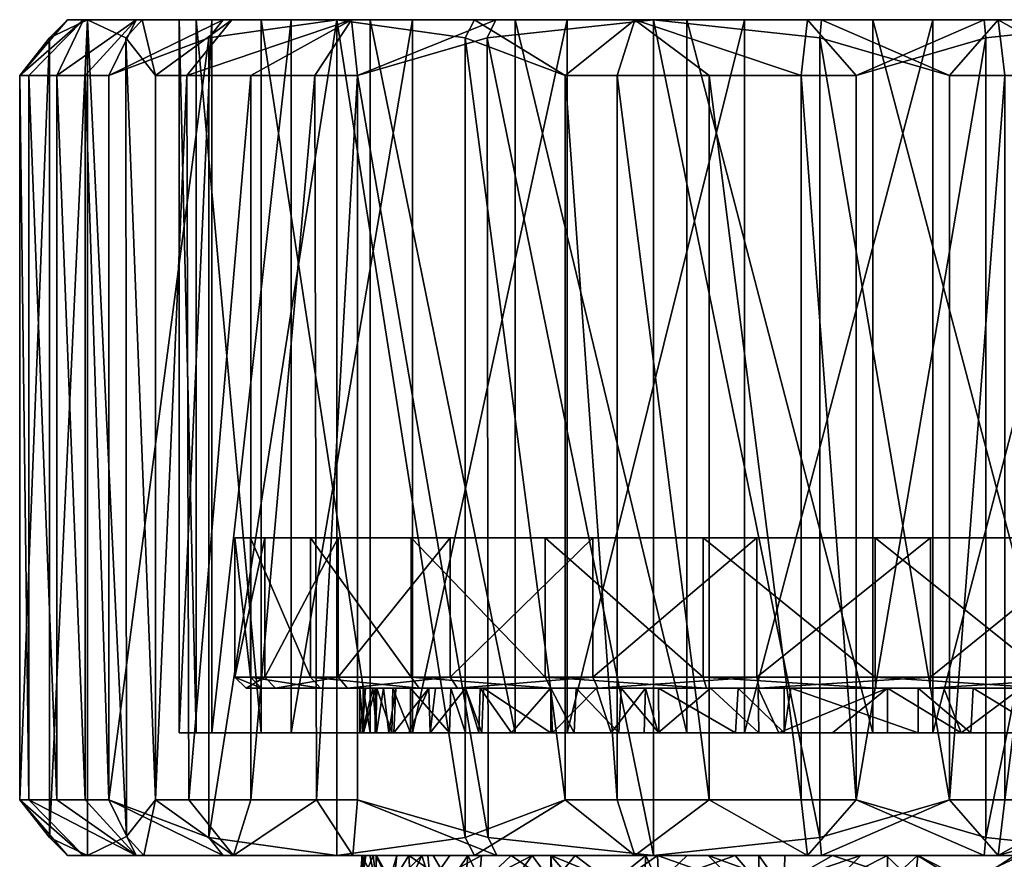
# Model space of a CAD drawing. Extents: x -0.145 to 0.145, y -0.15 to 0.
# Tile 75 of 83: x 0.059 to 0.077, y -0.015 to 0. Entities that reach past the tile are written whole.
import ezdxf

# ---------------------------------------------------------------- set-up
doc = ezdxf.new("R2010")
doc.units = 0
doc.layers.add('mesh', color=7, linetype='CONTINUOUS')

msp = doc.modelspace()

# ---------------------------------------------------------------- meshes
at = {"layer": 'mesh'}
mesh = msp.add_polyface(dxfattribs=at)
corners = [(0.064471, -0.014, 0.012048), (0.065209, -0.001, 0.012654), (0.065209, -0.014, 0.012654), (0.064441, -0.001, 0.012021), (0.063294, -0.014, 0.010777), (0.063295, -0.001, 0.010776), (0.062184, -0.014, 0.009579), (0.061581, -0.014, 0.008714), (0.062148, -0.001, 0.009531), (0.05931, -0.014, -0.003134), (0.059145, -0.001, -0.002152), (0.059145, -0.014, -0.002152), (0.059815, -0.014, -0.004749), (0.05931, -0.001, -0.003134), (0.06032, -0.014, -0.006364), (0.059815, -0.001, -0.004749), (0.060744, -0.014, -0.007265), (0.06032, -0.001, -0.006364), (0.063483, -0.012801, 0.006029), (0.062315, 0, 0.002843), (0.062315, -0.012801, 0.002843), (0.065436, -0.012801, 0.008805), (0.063483, 0, 0.006029), (0.062593, -0.012801, -0.00388), (0.06402, 0, -0.006959), (0.06402, -0.012801, -0.006959), (0.062011, -0.012801, -0.000537), (0.062593, 0, -0.00388), (0.062011, 0, -0.000537), (0.061048, -0.000323, 0.006334), (0.061065, -0.014661, 0.006411), (0.059679, -0.000323, 0.000227), (0.059679, -0.014677, 0.000227), (0.060363, 0, 0.003281), (0.060363, -0.015, 0.003281), (0.062538, -0.000323, -0.008916), (0.062538, -0.014677, -0.008916), (0.064841, -0.015, -0.011036), (0.064841, 0, -0.011036), (0.064864, -0.0093, -0.006424), (0.068388, -0.0093, -0.002068), (0.063547, -0.0093, -0.003582), (0.06301, -0.0093, -0.000496), (0.063291, -0.0093, 0.002624), (0.069903, -0.0093, 0.004692), (0.064369, -0.0093, 0.005566), (0.064369, -0.0118, 0.005566), (0.066172, -0.0118, 0.008128), (0.063291, -0.0118, 0.002624), (0.06301, -0.0118, -0.000496), (0.063547, -0.0118, -0.003582), (0.064864, -0.0118, -0.006424), (0.066872, -0.0093, -0.008828), (0.064546, -0.012, 0.005473), (0.066319, -0.012, 0.007992), (0.063738, -0.012, -0.003522), (0.065033, -0.012, -0.006317), (0.06321, -0.012, -0.000487), (0.063486, -0.012, 0.002581), (0.065251, -0.012, -0.000133), (0.065352, -0.012, 0.000844), (0.065486, -0.012, 0.002132), (0.065679, -0.012, 0.00286), (0.066491, -0.012, 0.004699), (0.065898, -0.012, 0.003357)]
mesh.append_faces([[corners[k] for k in face] for face in [(0, 1, 2, 2), (0, 3, 1, 1), (4, 3, 0, 0), (4, 5, 3, 3), (6, 5, 4, 4), (7, 8, 6, 6), (9, 10, 11, 11), (12, 13, 9, 9), (14, 15, 12, 12), (16, 17, 14, 14), (18, 19, 20, 20), (21, 22, 18, 18), (23, 24, 25, 25), (26, 27, 23, 23), (20, 28, 26, 26), (29, 7, 30, 30), (31, 32, 11, 11), (33, 34, 32, 32), (30, 34, 33, 33), (35, 16, 36, 36), (36, 37, 38, 38), (39, 40, 41, 41), (40, 42, 41, 41), (40, 43, 42, 42), (44, 45, 43, 43), (46, 45, 47, 47), (46, 43, 45, 45), (48, 43, 46, 46), (48, 42, 43, 43), (49, 42, 48, 48), (49, 41, 42, 42), (50, 41, 49, 49), (50, 39, 41, 41), (51, 39, 50, 50), (51, 52, 39, 39), (46, 53, 48, 48), (46, 54, 53, 53), (47, 54, 46, 46), (51, 55, 56, 56), (50, 55, 51, 51), (50, 57, 55, 55), (49, 57, 50, 50), (49, 58, 57, 57), (48, 58, 49, 49), (48, 53, 58, 58), (58, 59, 57, 57), (58, 60, 59, 59), (58, 61, 60, 60), (58, 62, 61, 61), (53, 62, 58, 58), (63, 64, 53, 53)]])
mesh = msp.add_polyface(dxfattribs=at)
corners = [(0.060002, 0, 0.000222), (0.059145, -0.001, -0.002152), (0.060291, 0, -0.002938), (0.059679, -0.000323, 0.000227), (0.060363, 0, 0.003281), (0.062801, 0, -0.008728), (0.062538, -0.000323, -0.008916), (0.064841, 0, -0.011036), (0.060744, -0.001, -0.007265), (0.061238, 0, -0.005967), (0.06032, -0.001, -0.006364), (0.059815, -0.001, -0.004749), (0.05931, -0.001, -0.003134), (0.062184, -0.014, 0.009579), (0.062148, -0.001, 0.009531), (0.063295, -0.001, 0.010776), (0.061581, -0.014, 0.008714), (0.061581, -0.001, 0.008714), (0.064441, -0.001, 0.012021), (0.065101, 0, 0.01127), (0.065209, -0.001, 0.012654), (0.061342, 0, 0.006201), (0.061048, -0.000323, 0.006334), (0.062952, 0, 0.008935), (0.05931, -0.014, -0.003134), (0.059815, -0.014, -0.004749), (0.06032, -0.014, -0.006364), (0.060744, -0.014, -0.007265), (0.06402, 0, -0.006959), (0.066195, 0, -0.009564), (0.062593, 0, -0.00388), (0.062011, 0, -0.000537), (0.062315, 0, 0.002843), (0.063483, 0, 0.006029), (0.065436, 0, 0.008805), (0.063483, -0.012801, 0.006029), (0.065436, -0.012801, 0.008805), (0.06402, -0.012801, -0.006959), (0.062593, -0.012801, -0.00388), (0.062011, -0.012801, -0.000537), (0.062315, -0.012801, 0.002843), (0.061065, -0.014661, 0.006411), (0.059145, -0.014, -0.002152), (0.059679, -0.014677, 0.000227), (0.062538, -0.014677, -0.008916)]
mesh.append_faces([[corners[k] for k in face] for face in [(0, 1, 2, 2), (0, 3, 1, 1), (4, 3, 0, 0), (5, 6, 7, 7), (5, 8, 6, 6), (9, 8, 5, 5), (9, 10, 8, 8), (9, 11, 10, 10), (2, 11, 9, 9), (2, 12, 11, 11), (1, 12, 2, 2), (13, 14, 15, 15), (16, 17, 14, 14), (18, 19, 20, 20), (21, 22, 4, 4), (21, 17, 22, 22), (23, 17, 21, 21), (23, 14, 17, 17), (19, 14, 23, 23), (19, 15, 14, 14), (18, 15, 19, 19), (24, 12, 1, 1), (25, 11, 12, 12), (26, 10, 11, 11), (27, 8, 10, 10), (28, 7, 29, 29), (28, 5, 7, 7), (30, 5, 28, 28), (30, 9, 5, 5), (30, 2, 9, 9), (31, 2, 30, 30), (31, 0, 2, 2), (32, 0, 31, 31), (32, 4, 0, 0), (33, 4, 32, 32), (33, 21, 4, 4), (34, 21, 33, 33), (34, 23, 21, 21), (19, 23, 34, 34), (35, 33, 32, 32), (36, 34, 33, 33), (37, 28, 29, 29), (38, 30, 28, 28), (39, 31, 30, 30), (40, 32, 31, 31), (22, 41, 4, 4), (17, 16, 22, 22), (3, 42, 1, 1), (4, 43, 3, 3), (6, 44, 7, 7), (8, 27, 6, 6)]])
mesh = msp.add_polyface(dxfattribs=at)
corners = [(0.067143, -0.000323, -0.013155), (0.067308, 0, -0.012878), (0.064841, 0, -0.011036), (0.068937, -0.001, -0.014807), (0.07019, 0, -0.014208), (0.069869, -0.001, -0.015155), (0.073286, 0, -0.014902), (0.073172, -0.001, -0.015895), (0.074163, -0.001, -0.015978), (0.07152, -0.001, -0.015525), (0.073541, 0, 0.014929), (0.073509, -0.000323, 0.01525), (0.070523, 0, 0.014316), (0.069869, -0.014, -0.015155), (0.07152, -0.014, -0.015525), (0.073172, -0.014, -0.015895), (0.074163, -0.014, -0.015978), (0.067536, -0.000323, 0.013382), (0.067693, 0, 0.0131), (0.065209, -0.001, 0.012654), (0.065101, 0, 0.01127), (0.068971, 0, -0.011517), (0.072157, 0, -0.012685), (0.066195, 0, -0.009564), (0.068041, 0, 0.01098), (0.065436, 0, 0.008805), (0.07112, 0, 0.012407), (0.074463, 0, 0.012989), (0.068041, -0.012801, 0.01098), (0.07112, -0.012801, 0.012407), (0.074463, -0.012801, 0.012989), (0.068971, -0.012801, -0.011517), (0.066195, -0.012801, -0.009564), (0.06402, -0.012801, -0.006959), (0.067555, -0.014681, 0.013388), (0.065209, -0.014, 0.012654), (0.070523, -0.015, 0.014316), (0.073509, -0.014677, 0.01525), (0.068937, -0.014, -0.014807), (0.067143, -0.014677, -0.013155), (0.076515, -0.0093, 0.00676), (0.069903, -0.0093, 0.004692), (0.068388, -0.0093, -0.002068), (0.068576, -0.0093, 0.010136), (0.071418, -0.0093, 0.011453), (0.066172, -0.0093, 0.008128), (0.069434, -0.0093, -0.010631), (0.072376, -0.0093, -0.011709), (0.073485, -0.0093, -0.00676), (0.064864, -0.0093, -0.006424), (0.066872, -0.0093, -0.008828), (0.063291, -0.0093, 0.002624), (0.064369, -0.0093, 0.005566), (0.075496, -0.0093, -0.01199)]
mesh.append_faces([[corners[k] for k in face] for face in [(0, 1, 2, 2), (3, 1, 0, 0), (3, 4, 1, 1), (5, 4, 3, 3), (6, 7, 8, 8), (4, 7, 6, 6), (4, 9, 7, 7), (5, 9, 4, 4), (10, 11, 12, 12), (13, 5, 3, 3), (14, 9, 5, 5), (15, 7, 9, 9), (16, 8, 7, 7), (17, 18, 12, 12), (19, 18, 17, 17), (19, 20, 18, 18), (21, 4, 22, 22), (21, 1, 4, 4), (23, 1, 21, 21), (23, 2, 1, 1), (4, 6, 22, 22), (24, 20, 25, 25), (24, 18, 20, 20), (26, 18, 24, 24), (26, 12, 18, 18), (27, 12, 26, 26), (27, 10, 12, 12), (28, 24, 25, 25), (29, 26, 24, 24), (30, 27, 26, 26), (31, 21, 22, 22), (32, 21, 31, 31), (32, 23, 21, 21), (33, 23, 32, 32), (34, 35, 19, 19), (17, 34, 19, 19), (12, 36, 17, 17), (11, 37, 12, 12), (0, 38, 3, 3), (2, 39, 0, 0), (40, 41, 42, 42), (43, 40, 44, 44), (43, 41, 40, 40), (45, 41, 43, 43), (46, 47, 48, 48), (49, 48, 42, 42), (50, 48, 49, 49), (50, 46, 48, 48), (41, 51, 42, 42), (45, 52, 41, 41), (47, 53, 48, 48)]])
mesh = msp.add_polyface(dxfattribs=at)
corners = [(0.069869, -0.014, -0.015155), (0.068937, -0.001, -0.014807), (0.068937, -0.014, -0.014807), (0.07152, -0.014, -0.015525), (0.069869, -0.001, -0.015155), (0.073172, -0.014, -0.015895), (0.07152, -0.001, -0.015525), (0.074163, -0.014, -0.015978), (0.073172, -0.001, -0.015895), (0.068041, -0.012801, 0.01098), (0.065436, 0, 0.008805), (0.065436, -0.012801, 0.008805), (0.07112, -0.012801, 0.012407), (0.068041, 0, 0.01098), (0.074463, -0.012801, 0.012989), (0.07112, 0, 0.012407), (0.068971, -0.012801, -0.011517), (0.072157, 0, -0.012685), (0.072157, -0.012801, -0.012685), (0.067536, -0.000323, 0.013382), (0.070523, -0.015, 0.014316), (0.067555, -0.014681, 0.013388), (0.070523, 0, 0.014316), (0.073509, -0.014677, 0.01525), (0.067143, -0.000323, -0.013155), (0.067143, -0.014677, -0.013155), (0.064841, 0, -0.011036), (0.064841, -0.015, -0.011036), (0.071418, -0.0118, 0.011453), (0.071418, -0.0093, 0.011453), (0.074504, -0.0118, 0.01199), (0.068576, -0.0093, 0.010136), (0.068576, -0.0118, 0.010136), (0.066172, -0.0093, 0.008128), (0.066172, -0.0118, 0.008128), (0.064369, -0.0093, 0.005566), (0.066872, -0.0118, -0.008828), (0.066872, -0.0093, -0.008828), (0.064864, -0.0118, -0.006424), (0.069434, -0.0093, -0.010631), (0.069434, -0.0118, -0.010631), (0.072376, -0.0093, -0.011709), (0.072376, -0.0118, -0.011709), (0.075496, -0.0093, -0.01199), (0.068683, -0.012, 0.009967), (0.066319, -0.012, 0.007992), (0.071478, -0.012, 0.011262), (0.074513, -0.012, 0.01179), (0.069527, -0.012, -0.010454), (0.072419, -0.012, -0.011514), (0.067008, -0.012, -0.008681), (0.065033, -0.012, -0.006317), (0.067147, -0.012, -0.005759), (0.06747, -0.012, -0.006194), (0.066888, -0.012, -0.00541), (0.066161, -0.012, -0.003976), (0.063738, -0.012, -0.003522), (0.065844, -0.012, -0.003352), (0.064546, -0.012, 0.005473), (0.065898, -0.012, 0.003357), (0.065679, -0.012, 0.00286), (0.070382, -0.012, 0.008511), (0.069503, -0.012, 0.008053), (0.071549, -0.012, 0.009119), (0.075275, -0.012, -0.009745), (0.07299, -0.012, -0.00954), (0.068674, -0.012, 0.007408), (0.06741, -0.012, 0.00606), (0.074725, -0.012, 0.009742), (0.072405, -0.012, 0.009395)]
mesh.append_faces([[corners[k] for k in face] for face in [(0, 1, 2, 2), (3, 4, 0, 0), (5, 6, 3, 3), (7, 8, 5, 5), (9, 10, 11, 11), (12, 13, 9, 9), (14, 15, 12, 12), (16, 17, 18, 18), (19, 20, 21, 21), (22, 23, 20, 20), (24, 25, 2, 2), (26, 27, 25, 25), (28, 29, 30, 30), (28, 31, 29, 29), (32, 31, 28, 28), (32, 33, 31, 31), (34, 33, 32, 32), (34, 35, 33, 33), (36, 37, 38, 38), (36, 39, 37, 37), (40, 39, 36, 36), (40, 41, 39, 39), (42, 41, 40, 40), (42, 43, 41, 41), (34, 44, 45, 45), (32, 44, 34, 34), (32, 46, 44, 44), (28, 46, 32, 32), (28, 47, 46, 46), (30, 47, 28, 28), (42, 48, 49, 49), (40, 48, 42, 42), (40, 50, 48, 48), (36, 50, 40, 40), (36, 51, 50, 50), (38, 51, 36, 36), (51, 52, 53, 53), (51, 54, 52, 52), (51, 55, 54, 54), (56, 57, 55, 55), (58, 59, 60, 60), (44, 61, 62, 62), (46, 61, 44, 44), (46, 63, 61, 61), (64, 49, 65, 65), (45, 66, 67, 67), (44, 66, 45, 45), (46, 68, 69, 69), (47, 68, 46, 46), (44, 62, 66, 66), (69, 63, 46, 46)]])
mesh = msp.add_polyface(dxfattribs=at)
corners = [(0.080131, -0.014, 0.015155), (0.081063, -0.001, 0.014807), (0.081063, -0.014, 0.014807), (0.07848, -0.014, 0.015525), (0.080131, -0.001, 0.015155), (0.076828, -0.014, 0.015895), (0.07848, -0.001, 0.015525), (0.075837, -0.014, 0.015978), (0.076828, -0.001, 0.015895), (0.077843, -0.012801, 0.012685), (0.074463, 0, 0.012989), (0.074463, -0.012801, 0.012989), (0.081029, -0.012801, 0.011517), (0.077843, 0, 0.012685), (0.083805, -0.012801, 0.009564), (0.081029, 0, 0.011517), (0.07888, -0.012801, -0.012407), (0.081959, 0, -0.01098), (0.081959, -0.012801, -0.01098), (0.075537, -0.012801, -0.012989), (0.07888, 0, -0.012407), (0.072157, -0.012801, -0.012685), (0.075537, 0, -0.012989), (0.073509, -0.000323, 0.01525), (0.073509, -0.014677, 0.01525), (0.076491, -0.000323, -0.01525), (0.074163, -0.014, -0.015978), (0.076491, -0.014677, -0.01525), (0.079477, 0, -0.014316), (0.079477, -0.015, -0.014316), (0.082464, -0.014677, -0.013382), (0.081612, -0.0093, 0.002068), (0.073485, -0.0093, -0.00676), (0.080097, -0.0093, -0.004692), (0.068388, -0.0093, -0.002068), (0.076515, -0.0093, 0.00676), (0.074504, -0.0093, 0.01199), (0.071418, -0.0093, 0.011453), (0.081424, -0.0093, -0.010136), (0.083828, -0.0093, -0.008128), (0.078582, -0.0093, -0.011453), (0.083128, -0.0118, 0.008828), (0.080566, -0.0093, 0.010631), (0.083128, -0.0093, 0.008828), (0.080566, -0.0118, 0.010631), (0.077624, -0.0093, 0.011709), (0.077624, -0.0118, 0.011709), (0.074504, -0.0118, 0.01199), (0.075496, -0.0118, -0.01199), (0.075496, -0.0093, -0.01199), (0.072376, -0.0118, -0.011709), (0.078582, -0.0118, -0.011453), (0.081424, -0.0118, -0.010136), (0.083828, -0.0118, -0.008128), (0.077581, -0.012, 0.011514), (0.074513, -0.012, 0.01179), (0.080473, -0.012, 0.010454), (0.082992, -0.012, 0.008681), (0.081317, -0.012, -0.009967), (0.083681, -0.012, -0.007992), (0.078522, -0.012, -0.011262), (0.075487, -0.012, -0.01179), (0.072419, -0.012, -0.011514), (0.079632, -0.012, -0.008545), (0.081331, -0.012, -0.007413), (0.075275, -0.012, -0.009745), (0.076261, -0.012, -0.009668), (0.075738, -0.012, 0.009722), (0.074725, -0.012, 0.009742)]
mesh.append_faces([[corners[k] for k in face] for face in [(0, 1, 2, 2), (3, 4, 0, 0), (5, 6, 3, 3), (7, 8, 5, 5), (9, 10, 11, 11), (12, 13, 9, 9), (14, 15, 12, 12), (16, 17, 18, 18), (19, 20, 16, 16), (21, 22, 19, 19), (23, 7, 24, 24), (25, 26, 27, 27), (28, 29, 30, 30), (31, 32, 33, 33), (31, 34, 32, 32), (35, 34, 31, 31), (36, 37, 35, 35), (33, 38, 39, 39), (33, 40, 38, 38), (32, 40, 33, 33), (41, 42, 43, 43), (44, 42, 41, 41), (44, 45, 42, 42), (46, 45, 44, 44), (46, 36, 45, 45), (47, 36, 46, 46), (47, 37, 36, 36), (48, 49, 50, 50), (48, 40, 49, 49), (51, 40, 48, 48), (51, 38, 40, 40), (52, 38, 51, 51), (52, 39, 38, 38), (53, 39, 52, 52), (47, 54, 55, 55), (46, 54, 47, 47), (46, 56, 54, 54), (44, 56, 46, 46), (44, 57, 56, 56), (41, 57, 44, 44), (53, 58, 59, 59), (52, 58, 53, 53), (52, 60, 58, 58), (51, 60, 52, 52), (51, 61, 60, 60), (48, 61, 51, 51), (48, 62, 61, 61), (50, 62, 48, 48), (63, 64, 58, 58), (65, 66, 61, 61), (55, 67, 68, 68)]])
mesh = msp.add_polyface(dxfattribs=at)
corners = [(0.076459, 0, -0.014929), (0.076491, -0.000323, -0.01525), (0.079477, 0, -0.014316), (0.074163, -0.001, -0.015978), (0.073286, 0, -0.014902), (0.082464, -0.000323, -0.013382), (0.082307, 0, -0.0131), (0.084791, -0.001, -0.012654), (0.073541, 0, 0.014929), (0.075837, -0.001, 0.015978), (0.073509, -0.000323, 0.01525), (0.076714, 0, 0.014902), (0.082692, 0, 0.012878), (0.081063, -0.001, 0.014807), (0.07981, 0, 0.014208), (0.082857, -0.000323, 0.013155), (0.076828, -0.001, 0.015895), (0.07848, -0.001, 0.015525), (0.080131, -0.001, 0.015155), (0.080131, -0.014, 0.015155), (0.07848, -0.014, 0.015525), (0.076828, -0.014, 0.015895), (0.075837, -0.014, 0.015978), (0.081029, 0, 0.011517), (0.077843, 0, 0.012685), (0.083805, 0, 0.009564), (0.07888, 0, -0.012407), (0.081959, 0, -0.01098), (0.075537, 0, -0.012989), (0.072157, 0, -0.012685), (0.074463, 0, 0.012989), (0.077843, -0.012801, 0.012685), (0.081029, -0.012801, 0.011517), (0.083805, -0.012801, 0.009564), (0.07888, -0.012801, -0.012407), (0.075537, -0.012801, -0.012989), (0.072157, -0.012801, -0.012685), (0.082857, -0.014677, 0.013155), (0.081063, -0.014, 0.014807), (0.076491, -0.014677, -0.01525), (0.074163, -0.014, -0.015978), (0.082464, -0.014677, -0.013382), (0.079477, -0.015, -0.014316), (0.073485, -0.0093, -0.00676), (0.075496, -0.0093, -0.01199), (0.078582, -0.0093, -0.011453), (0.080097, -0.0093, -0.004692), (0.086709, -0.0093, -0.002624), (0.081612, -0.0093, 0.002068), (0.083828, -0.0093, -0.008128), (0.085631, -0.0093, -0.005566), (0.076515, -0.0093, 0.00676), (0.077624, -0.0093, 0.011709), (0.074504, -0.0093, 0.01199), (0.080566, -0.0093, 0.010631), (0.083128, -0.0093, 0.008828), (0.085136, -0.0093, 0.006424)]
mesh.append_faces([[corners[k] for k in face] for face in [(0, 1, 2, 2), (0, 3, 1, 1), (4, 3, 0, 0), (5, 6, 2, 2), (7, 6, 5, 5), (8, 9, 10, 10), (11, 9, 8, 8), (12, 13, 14, 14), (12, 15, 13, 13), (11, 16, 9, 9), (11, 17, 16, 16), (14, 17, 11, 11), (14, 18, 17, 17), (13, 18, 14, 14), (19, 18, 13, 13), (20, 17, 18, 18), (21, 16, 17, 17), (22, 9, 16, 16), (23, 14, 24, 24), (23, 12, 14, 14), (25, 12, 23, 23), (26, 6, 27, 27), (26, 2, 6, 6), (28, 2, 26, 26), (28, 0, 2, 2), (29, 0, 28, 28), (29, 4, 0, 0), (24, 8, 30, 30), (24, 11, 8, 8), (14, 11, 24, 24), (31, 24, 30, 30), (32, 23, 24, 24), (33, 25, 23, 23), (34, 26, 27, 27), (35, 28, 26, 26), (36, 29, 28, 28), (9, 22, 10, 10), (37, 38, 13, 13), (15, 37, 13, 13), (1, 39, 2, 2), (3, 40, 1, 1), (2, 41, 5, 5), (39, 42, 2, 2), (43, 44, 45, 45), (46, 47, 48, 48), (49, 50, 46, 46), (51, 52, 53, 53), (51, 54, 52, 52), (48, 54, 51, 51), (48, 55, 54, 54), (56, 55, 48, 48)]])
mesh = msp.add_polyface(dxfattribs=at)
corners = [(0.061238, -0.015, -0.005967), (0.066569, -0.015, -0.004895), (0.062801, -0.015, -0.008728), (0.060002, -0.015, 0.000222), (0.065431, -0.015, -0.001881), (0.060291, -0.015, -0.002938), (0.065288, -0.015, -0.000866), (0.06555, -0.015, -0.002251), (0.062985, -0.015, 0.008981), (0.066474, -0.015, 0.004713), (0.061373, -0.015, 0.006269), (0.065295, -0.015, -0.000625), (0.06534, -0.015, 0.000849), (0.060363, -0.015, 0.003281), (0.065358, -0.015, 0.001451), (0.065494, -0.015, 0.002131), (0.065917, -0.015, 0.003352), (0.066366, -0.015, 0.004529), (0.065862, -0.012801, 0.003373), (0.063483, -0.012801, 0.006029), (0.062315, -0.012801, 0.002843), (0.06402, -0.012801, -0.006959), (0.066163, -0.012801, -0.003976), (0.062593, -0.012801, -0.00388), (0.065318, -0.012801, -0.000613), (0.062011, -0.012801, -0.000537), (0.065541, -0.012801, -0.002369), (0.065527, -0.012801, -0.002254), (0.061065, -0.014661, 0.006411), (0.061581, -0.014, 0.008714), (0.062184, -0.014, 0.009579), (0.063294, -0.014, 0.010777), (0.064471, -0.014, 0.012048), (0.062538, -0.014677, -0.008916), (0.064841, -0.015, -0.011036), (0.060744, -0.014, -0.007265), (0.06032, -0.014, -0.006364), (0.059679, -0.014677, 0.000227), (0.059145, -0.014, -0.002152), (0.05931, -0.014, -0.003134), (0.059815, -0.014, -0.004749), (0.06321, -0.012, -0.000487), (0.065314, -0.012, -0.000611), (0.063738, -0.012, -0.003522), (0.06532, -0.0155, -0.000619), (0.06525, -0.0155, -0.000059), (0.060043, -0.0155, 0.000158), (0.060554, -0.0155, 0.00404), (0.065862, -0.0155, 0.003373), (0.062053, -0.0155, 0.007658), (0.065553, -0.0155, 0.002118), (0.062053, -0.0155, -0.007342), (0.066163, -0.0155, -0.00398), (0.060554, -0.0155, -0.003724), (0.064437, -0.0155, -0.010449), (0.067149, -0.0155, -0.005757), (0.06018, -0.018974, -0.001866), (0.060642, -0.018974, -0.003702), (0.06099, -0.018974, -0.005086), (0.064474, -0.019037, -0.010414), (0.060585, -0.018977, 0.004029), (0.064437, -0.0155, 0.010765), (0.062098, -0.018986, 0.007626), (0.06013, -0.018974, 0.001769), (0.066134, -0.015, -0.004059), (0.065291, -0.012801, 0.000891), (0.065289, -0.0155, 0.000851), (0.065536, -0.0155, -0.002356), (0.062053, -0.018975, -0.007342)]
mesh.append_faces([[corners[k] for k in face] for face in [(0, 1, 2, 2), (3, 4, 5, 5), (3, 6, 4, 4), (4, 7, 5, 5), (8, 9, 10, 10), (3, 11, 6, 6), (3, 12, 11, 11), (13, 12, 3, 3), (13, 14, 12, 12), (15, 14, 13, 13), (10, 16, 13, 13), (9, 17, 10, 10), (18, 19, 20, 20), (21, 22, 23, 23), (23, 24, 25, 25), (26, 27, 23, 23), (28, 10, 13, 13), (29, 10, 28, 28), (29, 8, 10, 10), (30, 8, 29, 29), (8, 31, 32, 32), (30, 31, 8, 8), (33, 2, 34, 34), (35, 2, 33, 33), (35, 0, 2, 2), (36, 0, 35, 35), (3, 37, 13, 13), (3, 38, 37, 37), (5, 38, 3, 3), (5, 39, 38, 38), (0, 39, 5, 5), (0, 40, 39, 39), (36, 40, 0, 0), (41, 42, 43, 43), (44, 45, 46, 46), (47, 48, 49, 49), (46, 50, 47, 47), (51, 52, 53, 53), (54, 55, 51, 51), (56, 53, 46, 46), (57, 58, 53, 53), (51, 59, 54, 54), (60, 47, 49, 49), (61, 62, 49, 49), (47, 63, 46, 46), (5, 64, 0, 0), (25, 65, 20, 20), (46, 45, 66, 66), (67, 46, 53, 53), (53, 68, 51, 51)]])
mesh = msp.add_polyface(dxfattribs=at)
corners = [(0.062801, -0.015, -0.008728), (0.067193, -0.015, -0.005724), (0.064841, -0.015, -0.011036), (0.065129, -0.015, 0.011295), (0.067436, -0.015, 0.006054), (0.062985, -0.015, 0.008981), (0.066868, -0.015, 0.005382), (0.060363, -0.015, 0.003281), (0.065542, -0.015, 0.002368), (0.065494, -0.015, 0.002131), (0.065917, -0.015, 0.003352), (0.061373, -0.015, 0.006269), (0.066366, -0.015, 0.004529), (0.063483, -0.012801, 0.006029), (0.066515, -0.012801, 0.004682), (0.065436, -0.012801, 0.008805), (0.066195, -0.012801, -0.009564), (0.06744, -0.012801, -0.006157), (0.06402, -0.012801, -0.006959), (0.065862, -0.012801, 0.003373), (0.062315, -0.012801, 0.002843), (0.065772, -0.012801, 0.003147), (0.066134, -0.012801, 0.004057), (0.062593, -0.012801, -0.00388), (0.065827, -0.012801, -0.003307), (0.065541, -0.012801, -0.002369), (0.066163, -0.012801, -0.003976), (0.065553, -0.012801, 0.002118), (0.062011, -0.012801, -0.000537), (0.065318, -0.012801, -0.000613), (0.06525, -0.012801, -0.000079), (0.065527, -0.012801, -0.002254), (0.064471, -0.014, 0.012048), (0.065209, -0.014, 0.012654), (0.063738, -0.012, -0.003522), (0.066161, -0.012, -0.003976), (0.065033, -0.012, -0.006317), (0.065555, -0.012, -0.00242), (0.065844, -0.012, -0.003352), (0.065532, -0.012, -0.00225), (0.065314, -0.012, -0.000611), (0.06321, -0.012, -0.000487), (0.065251, -0.012, -0.000133), (0.065352, -0.012, 0.000844), (0.062053, -0.0155, 0.007658), (0.066137, -0.0155, 0.004063), (0.066518, -0.0155, 0.004688), (0.065862, -0.0155, 0.003373), (0.060554, -0.0155, 0.00404), (0.065771, -0.0155, 0.003146), (0.065553, -0.0155, 0.002118), (0.060554, -0.0155, -0.003724), (0.066163, -0.0155, -0.00398), (0.065826, -0.0155, -0.00331), (0.062053, -0.0155, -0.007342), (0.066856, -0.0155, -0.005359), (0.067543, -0.0155, 0.013148), (0.064466, -0.019079, 0.010733), (0.064437, -0.0155, 0.010765), (0.065295, -0.015, -0.000625), (0.06532, -0.0155, -0.000619), (0.065288, -0.015, -0.000866), (0.06525, -0.0155, -0.000059), (0.06534, -0.015, 0.000849), (0.061238, -0.015, -0.005967), (0.066134, -0.015, -0.004059), (0.066569, -0.015, -0.004895), (0.060291, -0.015, -0.002938), (0.06555, -0.015, -0.002251), (0.065291, -0.012801, 0.000891), (0.065486, -0.012, 0.002132), (0.060043, -0.0155, 0.000158), (0.065536, -0.0155, -0.002356), (0.067391, -0.0155, 0.006095), (0.065289, -0.0155, 0.000851), (0.065358, -0.015, 0.001451)]
mesh.append_faces([[corners[k] for k in face] for face in [(0, 1, 2, 2), (3, 4, 5, 5), (4, 6, 5, 5), (7, 8, 9, 9), (7, 10, 8, 8), (11, 12, 10, 10), (13, 14, 15, 15), (16, 17, 18, 18), (19, 20, 21, 21), (22, 13, 19, 19), (22, 14, 13, 13), (23, 24, 25, 25), (23, 26, 24, 24), (20, 27, 21, 21), (28, 29, 30, 30), (23, 31, 29, 29), (3, 32, 33, 33), (5, 32, 3, 3), (34, 35, 36, 36), (37, 38, 34, 34), (34, 39, 37, 37), (34, 40, 39, 39), (41, 42, 40, 40), (30, 42, 43, 43), (29, 42, 30, 30), (29, 40, 42, 42), (29, 39, 40, 40), (44, 45, 46, 46), (44, 47, 45, 45), (48, 49, 47, 47), (48, 50, 49, 49), (51, 52, 53, 53), (54, 55, 52, 52), (56, 57, 58, 58), (59, 60, 61, 61), (59, 62, 60, 60), (63, 62, 59, 59), (64, 65, 66, 66), (67, 68, 65, 65), (20, 69, 27, 27), (28, 30, 69, 69), (69, 43, 70, 70), (30, 43, 69, 69), (60, 71, 72, 72), (44, 73, 58, 58), (46, 73, 44, 44), (71, 74, 50, 50), (51, 53, 72, 72), (74, 75, 9, 9), (63, 75, 74, 74), (63, 74, 62, 62)]])
mesh = msp.add_polyface(dxfattribs=at)
corners = [(0.065436, -0.012801, 0.008805), (0.068711, -0.012801, 0.007364), (0.068041, -0.012801, 0.01098), (0.067976, -0.012801, 0.006763), (0.06402, -0.012801, -0.006959), (0.06744, -0.012801, -0.006157), (0.067148, -0.012801, -0.005758), (0.06686, -0.012801, -0.005367), (0.066163, -0.012801, -0.003976), (0.066195, -0.012801, -0.009564), (0.068678, -0.012801, -0.007354), (0.069099, -0.012801, -0.007762), (0.068971, -0.012801, -0.011517), (0.067308, -0.015, -0.012878), (0.067143, -0.014677, -0.013155), (0.064841, -0.015, -0.011036), (0.068937, -0.014, -0.014807), (0.07019, -0.015, -0.014208), (0.06771, -0.015, 0.013109), (0.065209, -0.014, 0.012654), (0.067555, -0.014681, 0.013388), (0.065129, -0.015, 0.011295), (0.06741, -0.012, 0.00606), (0.067148, -0.012, 0.00578), (0.066319, -0.012, 0.007992), (0.066609, -0.012, 0.004965), (0.064546, -0.012, 0.005473), (0.066491, -0.012, 0.004699), (0.067008, -0.012, -0.008681), (0.06747, -0.012, -0.006194), (0.068679, -0.012, -0.007352), (0.065033, -0.012, -0.006317), (0.066515, -0.012801, 0.004682), (0.066134, -0.012801, 0.004057), (0.065862, -0.012801, 0.003373), (0.065898, -0.012, 0.003357), (0.065772, -0.012801, 0.003147), (0.065679, -0.012, 0.00286), (0.065553, -0.012801, 0.002118), (0.065486, -0.012, 0.002132), (0.065527, -0.012801, -0.002254), (0.065532, -0.012, -0.00225), (0.065318, -0.012801, -0.000613), (0.065541, -0.012801, -0.002369), (0.065555, -0.012, -0.00242), (0.065827, -0.012801, -0.003307), (0.065844, -0.012, -0.003352), (0.066161, -0.012, -0.003976), (0.066888, -0.012, -0.00541), (0.067147, -0.012, -0.005759), (0.067387, -0.012801, 0.006086), (0.068674, -0.012, 0.007408), (0.065291, -0.012801, 0.000891)]
mesh.append_faces([[corners[k] for k in face] for face in [(0, 1, 2, 2), (0, 3, 1, 1), (4, 5, 6, 6), (4, 7, 8, 8), (6, 7, 4, 4), (9, 10, 5, 5), (9, 11, 10, 10), (12, 11, 9, 9), (13, 14, 15, 15), (13, 16, 14, 14), (17, 16, 13, 13), (18, 19, 20, 20), (21, 19, 18, 18), (22, 23, 24, 24), (25, 24, 23, 23), (25, 26, 24, 24), (27, 26, 25, 25), (28, 29, 30, 30), (31, 29, 28, 28), (27, 32, 33, 33), (25, 32, 27, 27), (23, 32, 25, 25), (34, 27, 33, 33), (34, 35, 27, 27), (36, 35, 34, 34), (36, 37, 35, 35), (38, 37, 36, 36), (38, 39, 37, 37), (40, 41, 42, 42), (43, 41, 40, 40), (43, 44, 41, 41), (45, 44, 43, 43), (45, 46, 44, 44), (8, 46, 45, 45), (8, 47, 46, 46), (7, 47, 8, 8), (7, 48, 47, 47), (6, 48, 7, 7), (6, 49, 48, 48), (5, 49, 6, 6), (5, 29, 49, 49), (10, 29, 5, 5), (10, 30, 29, 29), (50, 3, 0, 0), (0, 32, 50, 50), (3, 22, 51, 51), (23, 50, 32, 32), (22, 50, 23, 23), (3, 50, 22, 22), (52, 39, 38, 38)]])
mesh = msp.add_polyface(dxfattribs=at)
corners = [(0.07374, -0.012801, 0.009668), (0.074463, -0.012801, 0.012989), (0.07112, -0.012801, 0.012407), (0.068041, -0.012801, 0.01098), (0.069763, -0.012801, 0.008224), (0.070356, -0.012801, 0.008561), (0.068711, -0.012801, 0.007364), (0.072775, -0.012801, 0.009493), (0.072417, -0.012801, 0.009363), (0.07061, -0.012801, 0.008705), (0.068971, -0.012801, -0.011517), (0.0699, -0.012801, -0.00831), (0.069099, -0.012801, -0.007762), (0.070618, -0.012801, -0.00864), (0.072157, -0.012801, -0.012685), (0.071998, -0.012801, -0.009276), (0.07019, -0.015, -0.014208), (0.069869, -0.014, -0.015155), (0.068937, -0.014, -0.014807), (0.07152, -0.014, -0.015525), (0.073286, -0.015, -0.014902), (0.073172, -0.014, -0.015895), (0.074163, -0.014, -0.015978), (0.073509, -0.014677, 0.01525), (0.073541, -0.015, 0.014929), (0.070523, -0.015, 0.014316), (0.072419, -0.012, -0.011514), (0.072869, -0.012, -0.009509), (0.07299, -0.012, -0.00954), (0.072045, -0.012, -0.009291), (0.069527, -0.012, -0.010454), (0.070616, -0.012, -0.008642), (0.069945, -0.012, -0.008337), (0.067008, -0.012, -0.008681), (0.069136, -0.012, -0.00779), (0.068679, -0.012, -0.007352), (0.071549, -0.012, 0.009119), (0.070382, -0.012, 0.008511), (0.069503, -0.012, 0.008053), (0.068678, -0.012801, -0.007354), (0.075537, -0.012801, -0.012989), (0.072869, -0.012801, -0.009511), (0.072405, -0.012, 0.009395), (0.074725, -0.012, 0.009742), (0.068674, -0.012, 0.007408), (0.067976, -0.012801, 0.006763), (0.075275, -0.012801, -0.009744)]
mesh.append_faces([[corners[k] for k in face] for face in [(0, 1, 2, 2), (3, 4, 5, 5), (3, 6, 4, 4), (2, 7, 0, 0), (2, 8, 7, 7), (3, 8, 2, 2), (3, 9, 8, 8), (5, 9, 3, 3), (10, 11, 12, 12), (10, 13, 11, 11), (14, 13, 10, 10), (14, 15, 13, 13), (16, 17, 18, 18), (16, 19, 17, 17), (20, 19, 16, 16), (20, 21, 19, 19), (22, 21, 20, 20), (23, 24, 25, 25), (26, 27, 28, 28), (26, 29, 27, 27), (30, 29, 26, 26), (30, 31, 29, 29), (30, 32, 31, 31), (33, 32, 30, 30), (33, 34, 32, 32), (33, 35, 34, 34), (9, 36, 8, 8), (9, 37, 36, 36), (5, 37, 9, 9), (4, 37, 5, 5), (4, 38, 37, 37), (6, 38, 4, 4), (12, 35, 39, 39), (12, 34, 35, 35), (11, 34, 12, 12), (11, 32, 34, 34), (13, 32, 11, 11), (13, 31, 32, 32), (15, 31, 13, 13), (15, 29, 31, 31), (40, 41, 14, 14), (41, 15, 14, 14), (42, 7, 8, 8), (43, 7, 42, 42), (8, 36, 42, 42), (6, 44, 38, 38), (45, 44, 6, 6), (41, 29, 15, 15), (41, 27, 29, 29), (41, 28, 27, 27), (46, 28, 41, 41)]])
mesh = msp.add_polyface(dxfattribs=at)
corners = [(0.075537, -0.012801, -0.012989), (0.07758, -0.012801, -0.009335), (0.076219, -0.012801, -0.009673), (0.07888, -0.012801, -0.012407), (0.078455, -0.012801, -0.009117), (0.081029, -0.012801, 0.011517), (0.077128, -0.012801, 0.0095), (0.079194, -0.012801, 0.008802), (0.077843, -0.012801, 0.012685), (0.077007, -0.012801, 0.009541), (0.076049, -0.012801, 0.009693), (0.074463, -0.012801, 0.012989), (0.074726, -0.012801, 0.009679), (0.07374, -0.012801, 0.009668), (0.076459, -0.015, -0.014929), (0.074163, -0.014, -0.015978), (0.073286, -0.015, -0.014902), (0.076491, -0.014677, -0.01525), (0.079477, -0.015, -0.014316), (0.075837, -0.014, 0.015978), (0.073541, -0.015, 0.014929), (0.073509, -0.014677, 0.01525), (0.076714, -0.015, 0.014902), (0.076828, -0.014, 0.015895), (0.080131, -0.014, 0.015155), (0.07981, -0.015, 0.014208), (0.07848, -0.014, 0.015525), (0.078522, -0.012, -0.011262), (0.078497, -0.012, -0.009101), (0.07939, -0.012, -0.008706), (0.077579, -0.012, -0.009334), (0.075487, -0.012, -0.01179), (0.076261, -0.012, -0.009668), (0.078002, -0.012, 0.009276), (0.077581, -0.012, 0.011514), (0.080473, -0.012, 0.010454), (0.075738, -0.012, 0.009722), (0.074513, -0.012, 0.01179), (0.07712, -0.012, 0.00945), (0.078915, -0.012, 0.00893), (0.079384, -0.012, 0.008654), (0.079338, -0.012801, -0.008731), (0.075275, -0.012801, -0.009744), (0.072869, -0.012801, -0.009511), (0.075275, -0.012, -0.009745), (0.072419, -0.012, -0.011514), (0.074725, -0.012, 0.009742), (0.072775, -0.012801, 0.009493), (0.07299, -0.012, -0.00954)]
mesh.append_faces([[corners[k] for k in face] for face in [(0, 1, 2, 2), (3, 1, 0, 0), (3, 4, 1, 1), (5, 6, 7, 7), (8, 9, 6, 6), (8, 10, 9, 9), (11, 10, 8, 8), (11, 12, 10, 10), (13, 12, 11, 11), (14, 15, 16, 16), (14, 17, 15, 15), (18, 17, 14, 14), (19, 20, 21, 21), (19, 22, 20, 20), (23, 22, 19, 19), (22, 24, 25, 25), (22, 26, 24, 24), (23, 26, 22, 22), (27, 28, 29, 29), (27, 30, 28, 28), (31, 30, 27, 27), (31, 32, 30, 30), (33, 34, 35, 35), (34, 36, 37, 37), (34, 38, 36, 36), (33, 38, 34, 34), (35, 39, 33, 33), (7, 39, 40, 40), (6, 39, 7, 7), (6, 33, 39, 39), (6, 38, 33, 33), (9, 38, 6, 6), (9, 10, 38, 38), (10, 36, 38, 38), (1, 32, 2, 2), (1, 30, 32, 32), (4, 30, 1, 1), (4, 28, 30, 30), (41, 28, 4, 4), (41, 29, 28, 28), (0, 2, 42, 42), (0, 42, 43, 43), (44, 31, 45, 45), (10, 46, 36, 36), (12, 46, 10, 10), (13, 46, 12, 12), (13, 47, 46, 46), (42, 44, 48, 48), (2, 44, 42, 42), (2, 32, 44, 44)]])
mesh = msp.add_polyface(dxfattribs=at)
corners = [(0.07019, -0.015, -0.014208), (0.072884, -0.015, -0.009451), (0.073286, -0.015, -0.014902), (0.071508, -0.015, -0.009102), (0.06771, -0.015, 0.013109), (0.071126, -0.015, 0.008946), (0.070384, -0.015, 0.008513), (0.070523, -0.015, 0.014316), (0.071989, -0.015, 0.009273), (0.072413, -0.015, 0.009357), (0.073541, -0.015, 0.014929), (0.074248, -0.015, 0.00972), (0.067555, -0.014681, 0.013388), (0.067543, -0.0155, 0.013148), (0.070356, -0.0155, 0.00856), (0.07061, -0.0155, 0.008703), (0.069772, -0.0155, 0.008228), (0.072417, -0.0155, 0.009363), (0.071161, -0.0155, 0.014647), (0.072767, -0.0155, 0.009491), (0.073744, -0.0155, 0.009668), (0.075043, -0.0155, 0.015158), (0.067543, -0.0155, -0.012832), (0.06989, -0.0155, -0.008302), (0.069106, -0.0155, -0.007767), (0.070619, -0.0155, -0.008639), (0.071161, -0.0155, -0.014331), (0.071996, -0.0155, -0.009275), (0.069859, -0.020137, -0.013918), (0.072373, -0.020594, -0.014602), (0.075043, -0.0155, -0.014842), (0.073912, -0.020958, 0.015115), (0.068522, -0.019973, 0.013666), (0.069115, -0.015, 0.007774), (0.068712, -0.0155, 0.007366), (0.068678, -0.015, 0.007408), (0.068344, -0.015, 0.007127), (0.070593, -0.015, -0.008695), (0.067308, -0.015, -0.012878), (0.064841, -0.015, -0.011036), (0.068679, -0.015, -0.007423), (0.072869, -0.0155, -0.009511), (0.073739, -0.015, -0.009667), (0.068678, -0.0155, -0.007353), (0.067968, -0.015, -0.006752)]
mesh.append_faces([[corners[k] for k in face] for face in [(0, 1, 2, 2), (0, 3, 1, 1), (4, 5, 6, 6), (7, 5, 4, 4), (7, 8, 5, 5), (7, 9, 8, 8), (10, 9, 7, 7), (10, 11, 9, 9), (4, 12, 7, 7), (13, 14, 15, 15), (13, 16, 14, 14), (17, 13, 15, 15), (17, 18, 13, 13), (19, 18, 17, 17), (20, 18, 19, 19), (20, 21, 18, 18), (22, 23, 24, 24), (22, 25, 23, 23), (26, 25, 22, 22), (26, 27, 25, 25), (28, 26, 22, 22), (29, 30, 26, 26), (21, 31, 18, 18), (32, 13, 18, 18), (15, 6, 5, 5), (15, 14, 6, 6), (8, 15, 5, 5), (8, 17, 15, 15), (9, 17, 8, 8), (9, 19, 17, 17), (11, 19, 9, 9), (16, 6, 14, 14), (16, 33, 6, 6), (34, 33, 16, 16), (34, 35, 33, 33), (36, 35, 34, 34), (0, 37, 3, 3), (38, 37, 0, 0), (39, 40, 37, 37), (30, 41, 26, 26), (41, 27, 26, 26), (1, 41, 42, 42), (3, 41, 1, 1), (3, 27, 41, 41), (37, 27, 3, 3), (37, 25, 27, 27), (37, 23, 25, 25), (40, 23, 37, 37), (40, 24, 23, 23), (40, 43, 24, 24), (44, 43, 40, 40)]])
mesh = msp.add_polyface(dxfattribs=at)
corners = [(0.064841, -0.015, -0.011036), (0.067193, -0.015, -0.005724), (0.067968, -0.015, -0.006752), (0.062801, -0.015, -0.008728), (0.066569, -0.015, -0.004895), (0.065129, -0.015, 0.011295), (0.068344, -0.015, 0.007127), (0.067436, -0.015, 0.006054), (0.068678, -0.015, 0.007408), (0.062985, -0.015, 0.008981), (0.066868, -0.015, 0.005382), (0.066474, -0.015, 0.004713), (0.069115, -0.015, 0.007774), (0.070384, -0.015, 0.008513), (0.06771, -0.015, 0.013109), (0.067543, -0.0155, 0.013148), (0.064437, -0.0155, 0.010765), (0.068712, -0.0155, 0.007366), (0.069772, -0.0155, 0.008228), (0.067979, -0.0155, 0.00677), (0.064437, -0.0155, -0.010449), (0.069106, -0.0155, -0.007767), (0.068678, -0.0155, -0.007353), (0.067543, -0.0155, -0.012832), (0.062053, -0.0155, -0.007342), (0.067149, -0.0155, -0.005757), (0.066856, -0.0155, -0.005359), (0.067444, -0.0155, -0.006159), (0.067199, -0.019502, -0.012627), (0.065692, -0.019255, 0.011886), (0.064466, -0.019079, 0.010733), (0.067587, -0.019736, 0.013078), (0.066518, -0.0155, 0.004688), (0.066366, -0.015, 0.004529), (0.066137, -0.0155, 0.004063), (0.065862, -0.0155, 0.003373), (0.065917, -0.015, 0.003352), (0.065771, -0.0155, 0.003146), (0.065542, -0.015, 0.002368), (0.065553, -0.0155, 0.002118), (0.065494, -0.015, 0.002131), (0.070593, -0.015, -0.008695), (0.067308, -0.015, -0.012878), (0.068679, -0.015, -0.007423), (0.067391, -0.0155, 0.006095), (0.065431, -0.015, -0.001881), (0.065536, -0.0155, -0.002356), (0.06555, -0.015, -0.002251), (0.065289, -0.0155, 0.000851), (0.065288, -0.015, -0.000866), (0.06532, -0.0155, -0.000619), (0.065826, -0.0155, -0.00331), (0.066134, -0.015, -0.004059), (0.066163, -0.0155, -0.00398)]
mesh.append_faces([[corners[k] for k in face] for face in [(0, 1, 2, 2), (3, 4, 1, 1), (5, 6, 7, 7), (8, 6, 5, 5), (9, 10, 11, 11), (5, 12, 8, 8), (5, 13, 12, 12), (14, 13, 5, 5), (15, 16, 17, 17), (17, 18, 15, 15), (16, 19, 17, 17), (20, 21, 22, 22), (23, 21, 20, 20), (24, 25, 26, 26), (20, 27, 25, 25), (22, 27, 20, 20), (28, 23, 20, 20), (15, 29, 30, 30), (31, 29, 15, 15), (32, 10, 7, 7), (17, 19, 6, 6), (32, 11, 10, 10), (32, 33, 11, 11), (34, 33, 32, 32), (35, 33, 34, 34), (35, 36, 33, 33), (37, 36, 35, 35), (37, 38, 36, 36), (39, 38, 37, 37), (39, 40, 38, 38), (1, 4, 26, 26), (2, 27, 22, 22), (1, 27, 2, 2), (1, 25, 27, 27), (26, 25, 1, 1), (0, 41, 42, 42), (0, 2, 43, 43), (16, 44, 19, 19), (45, 46, 47, 47), (7, 44, 32, 32), (6, 44, 7, 7), (6, 19, 44, 44), (48, 40, 39, 39), (49, 46, 45, 45), (49, 50, 46, 46), (51, 47, 46, 46), (51, 52, 47, 47), (53, 52, 51, 51), (26, 52, 53, 53), (26, 4, 52, 52)]])
mesh = msp.add_polyface(dxfattribs=at)
corners = [(0.07527, -0.015, -0.009694), (0.073286, -0.015, -0.014902), (0.074702, -0.015, -0.009744), (0.076459, -0.015, -0.014929), (0.073739, -0.015, -0.009667), (0.072884, -0.015, -0.009451), (0.077593, -0.015, -0.009387), (0.079477, -0.015, -0.014316), (0.077013, -0.015, -0.00954), (0.077941, -0.015, -0.009296), (0.073541, -0.015, 0.014929), (0.074726, -0.015, 0.009731), (0.074248, -0.015, 0.00972), (0.076714, -0.015, 0.014902), (0.077127, -0.015, 0.009474), (0.07981, -0.015, 0.014208), (0.077534, -0.015, 0.009415), (0.075261, -0.015, 0.009745), (0.078466, -0.015, 0.009112), (0.078925, -0.0155, -0.014331), (0.078469, -0.0155, -0.009111), (0.077579, -0.0155, -0.009334), (0.074727, -0.0155, 0.009677), (0.075043, -0.0155, 0.015158), (0.073744, -0.0155, 0.009668), (0.07624, -0.0155, -0.00967), (0.078925, -0.0155, 0.014647), (0.076999, -0.0155, 0.009543), (0.077128, -0.0155, 0.009499), (0.076063, -0.0155, 0.009691), (0.075043, -0.0155, -0.014842), (0.076642, -0.020709, -0.014757), (0.074634, -0.020771, -0.014836), (0.075042, -0.020759, -0.01482), (0.078905, -0.020356, -0.014243), (0.076511, -0.020934, 0.015086), (0.075043, -0.020948, 0.015102), (0.079189, -0.0155, 0.008802), (0.072767, -0.0155, 0.009491), (0.07931, -0.0155, -0.008744), (0.075221, -0.0155, -0.009745), (0.072869, -0.0155, -0.009511)]
mesh.append_faces([[corners[k] for k in face] for face in [(0, 1, 2, 2), (0, 3, 1, 1), (1, 4, 2, 2), (1, 5, 4, 4), (3, 6, 7, 7), (3, 8, 6, 6), (0, 8, 3, 3), (6, 9, 7, 7), (10, 11, 12, 12), (13, 11, 10, 10), (14, 15, 16, 16), (14, 13, 15, 15), (17, 13, 14, 14), (17, 11, 13, 13), (15, 18, 16, 16), (19, 20, 21, 21), (22, 23, 24, 24), (21, 25, 19, 19), (26, 27, 28, 28), (23, 27, 26, 26), (23, 29, 27, 27), (22, 29, 23, 23), (30, 31, 19, 19), (32, 33, 30, 30), (31, 34, 19, 19), (26, 35, 23, 23), (35, 36, 23, 23), (28, 18, 37, 37), (28, 16, 18, 18), (14, 16, 28, 28), (12, 24, 38, 38), (11, 24, 12, 12), (11, 22, 24, 24), (17, 22, 11, 11), (17, 29, 22, 22), (14, 29, 17, 17), (14, 27, 29, 29), (28, 27, 14, 14), (25, 8, 0, 0), (21, 8, 25, 25), (21, 6, 8, 8), (20, 6, 21, 21), (20, 9, 6, 6), (39, 9, 20, 20), (30, 40, 41, 41), (19, 40, 30, 30), (19, 25, 40, 40), (40, 0, 2, 2), (4, 40, 2, 2), (4, 41, 40, 40), (25, 0, 40, 40)]])

doc.saveas('drawing.dxf')
